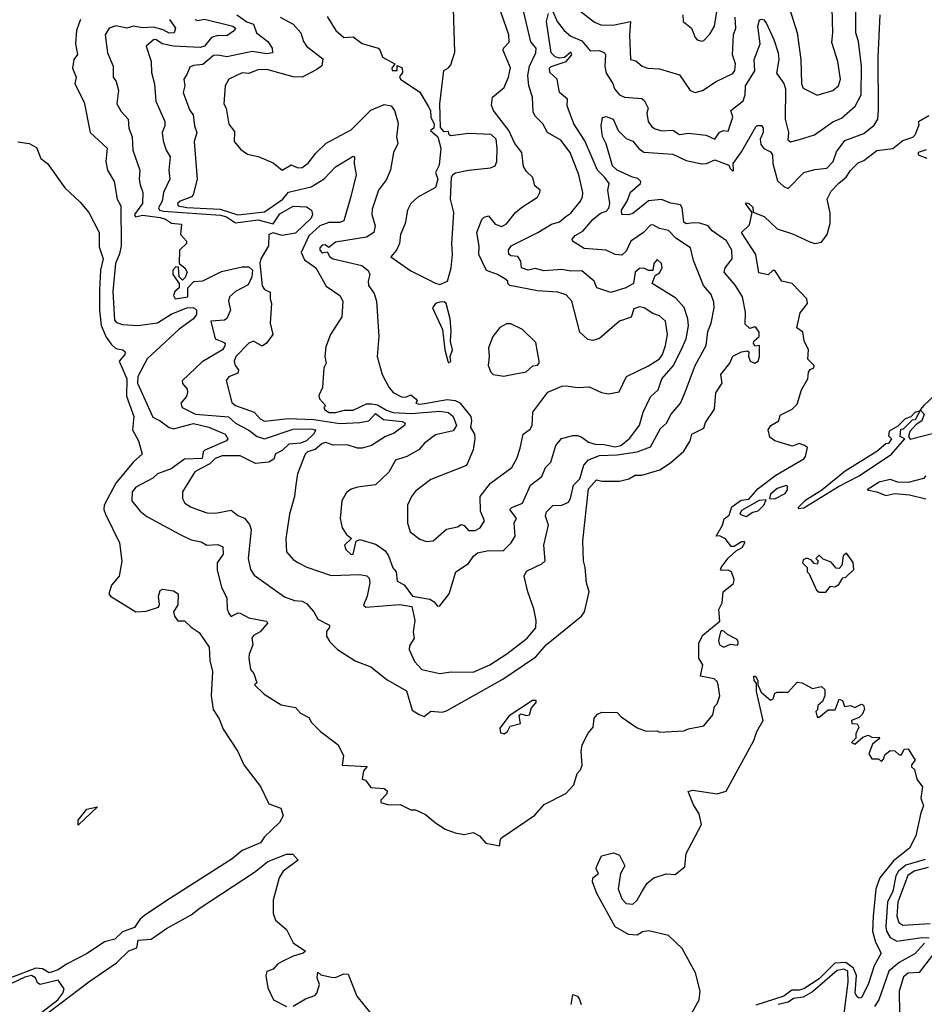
# Model space of a CAD drawing. Extents: x 1995148 to 2088947, y 769131 to 906009.
# Tile 130 of 256: x 2004952 to 2009028, y 803735 to 808174. Entities that reach past the tile are written whole.
import ezdxf

# ---------------------------------------------------------------- set-up
doc = ezdxf.new("R2010")
doc.units = 0

msp = doc.modelspace()

# ---------------------------------------------------------------- linework, layer by layer
at = {"layer": '0CON05XD'}
for points in [[(2007940, 808195), (2007941.2, 808165), (2007978.8, 808135), (2007995, 808093.3), (2008005, 808083.3), (2008025, 808077.5), (2008035, 808080), (2008061.7, 808108.3), (2008082.5, 808145), (2008110.8, 808325)], [(2007355, 808210), (2007374.6, 808165), (2007405, 808125.4), (2007435, 808099.5), (2007485, 808078.6), (2007523.3, 808033.3), (2007565, 808034.2), (2007586.7, 808025), (2007592, 808015), (2007589.2, 807965), (2007595, 807932), (2007625, 807885.8), (2007631.8, 807861.7), (2007654.5, 807835), (2007677.5, 807825), (2007755, 807818), (2007768.1, 807808.1), (2007783.8, 807775), (2007778, 807752), (2007784.6, 807714.6), (2007800.2, 807690.2), (2007815, 807681.9), (2007845, 807673.1), (2007895, 807675.8), (2007925, 807656.9), (2007965, 807661.9), (2008045, 807652.5), (2008084.3, 807635.7), (2008105, 807667.5), (2008125, 807674.2), (2008145, 807672), (2008165.8, 807735), (2008156.7, 807765), (2008211.6, 807808.4), (2008221.2, 807835), (2008222.1, 807875), (2008265, 807943.3), (2008261.9, 807995), (2008288.1, 808065), (2008278, 808145), (2008285, 808172.5), (2008295, 808176.7), (2008305, 808173.8), (2008315, 808160), (2008350.6, 808085), (2008370, 808025), (2008372.2, 807995), (2008362.5, 807932.5), (2008395, 807886.7), (2008402.6, 807862.6), (2008401.9, 807725), (2008415.8, 807665), (2008412.5, 807632.5), (2008425, 807622.5), (2008465.7, 807634.3), (2008533.8, 807655), (2008616.2, 807713.8), (2008655, 807729.4), (2008716.5, 807783.5), (2008743.6, 807835), (2008744.5, 807965), (2008731.1, 808075), (2008718.9, 808115), (2008719.6, 808315)], [(2008421.2, 808225), (2008455.7, 808115), (2008471.9, 807995), (2008474.4, 807885), (2008482, 807865), (2008545, 807834), (2008616.7, 807855), (2008642, 807875), (2008650, 807905), (2008638.1, 807985), (2008611.7, 808071.7), (2008615.7, 808115), (2008611.4, 808285)], [(2006125.9, 808185.9), (2006185, 808154.2), (2006219.4, 808115), (2006230.8, 808075), (2006244.2, 808055), (2006317.8, 807997.8), (2006314.3, 807965.7), (2006290.8, 807949.2), (2006225, 807914), (2006185, 807916), (2006065, 807949.4), (2006025, 807947.3), (2005985, 807930.8), (2005955, 807934.2), (2005893.8, 807905), (2005878.6, 807875), (2005872.7, 807795), (2005882.5, 807775), (2005895, 807702.5), (2005919.7, 807669.7), (2005918.8, 807625), (2005948.3, 807588.3), (2005978.3, 807568.3), (2006027.3, 807557.3), (2006095, 807528.8), (2006135, 807496), (2006175, 807519.2), (2006205, 807505.8), (2006225, 807508), (2006252.6, 807527.4), (2006287.2, 807572.8), (2006332.7, 807617.3), (2006445, 807677.1), (2006534.2, 807765.8), (2006595, 807792.2), (2006625.5, 807785.5), (2006641.4, 807765), (2006657.9, 807707.9), (2006650.6, 807645), (2006655.6, 807615), (2006635.8, 807575), (2006623.2, 807496.8), (2006605, 807453.3), (2006568.6, 807405), (2006540.9, 807319.1), (2006539.4, 807295), (2006554.4, 807245), (2006548.6, 807215), (2006515, 807193.1), (2006375, 807170.8), (2006345, 807147.5), (2006328.2, 807158.2), (2006315, 807157.3), (2006305, 807145.6), (2006304.7, 807135), (2006315, 807122.5), (2006337.5, 807127.5), (2006350, 807105), (2006364.2, 807095), (2006493.3, 807065), (2006523, 807043), (2006530, 807025), (2006521.9, 806995), (2006524.4, 806975), (2006549.7, 806939.7), (2006559.5, 806905), (2006569.8, 806745), (2006563.3, 806655), (2006585.3, 806575), (2006615, 806516.9), (2006635, 806493.3), (2006675, 806472.5), (2006695, 806473.8), (2006715, 806483.3), (2006737.5, 806465), (2006742.5, 806455), (2006737.5, 806445), (2006755, 806440), (2006776.2, 806443.8), (2006878.3, 806461.7), (2006915, 806456.7), (2006935, 806446.3), (2006984.8, 806385), (2006988.2, 806365), (2006983, 806335), (2007001.4, 806305), (2007002.6, 806285), (2006995.3, 806234.7), (2006965, 806164.2), (2006805, 806100.8), (2006735, 806048), (2006717.5, 806025), (2006700, 805985), (2006700, 805905), (2006712, 805865), (2006755, 805832.5), (2006785, 805822), (2006815, 805823.8), (2006875, 805877.5), (2006925, 805887.5), (2006941.7, 805898.3), (2006955, 805893.3), (2006975, 805871.2), (2007005, 805871.4), (2007027.4, 805882.6), (2007045.8, 805915), (2007027.9, 805957.9), (2007027.5, 806025), (2007073.1, 806085), (2007169.2, 806155), (2007192.5, 806195), (2007207.1, 806242.9), (2007220.8, 806305), (2007251.7, 806328.3), (2007261.4, 806345), (2007264, 806405), (2007331.2, 806495), (2007395, 806521.3), (2007415, 806523.4), (2007465, 806516.4), (2007518.3, 806518.3), (2007573.4, 806493.4), (2007605, 806487.5), (2007654, 806496), (2007686.2, 806565), (2007785, 806613.8), (2007835, 806645.6), (2007848.8, 806665), (2007861.9, 806705), (2007870.5, 806755), (2007861.8, 806815), (2007835, 806838.2), (2007805, 806849.4), (2007765.6, 806875.6), (2007745, 806880), (2007719.7, 806870.3), (2007706.8, 806833.2), (2007655, 806814.5), (2007565, 806736), (2007535, 806728), (2007512.3, 806732.3), (2007475.7, 806765.7), (2007440, 806905), (2007415, 806934.2), (2007377.5, 806945), (2007285, 806952), (2007160, 806975), (2007151.2, 806985), (2007151.2, 806995), (2007138.8, 807005), (2007105.7, 807025), (2007055, 807043.1), (2007021.5, 807115), (2007023.1, 807153.1), (2007011.8, 807215), (2007035, 807273.8), (2007045, 807283.8), (2007065, 807290), (2007095, 807252.5), (2007125, 807241.2), (2007145, 807253.3), (2007185.8, 807304.2), (2007212.7, 807327.3), (2007285, 807373.8), (2007296.2, 807395), (2007296.7, 807405), (2007273.8, 807425), (2007265, 807462.5), (2007235, 807490), (2007222.4, 807512.4), (2007214.4, 807575), (2007183.3, 807615), (2007156.2, 807675), (2007086.7, 807765), (2007078.3, 807788.3), (2007082.5, 807825), (2007135, 807868.8), (2007154, 807915), (2007163, 807957), (2007130, 808035), (2007132, 808045), (2007158.1, 808071.9), (2007156.1, 808106.1), (2007111.4, 808235)], [(2005740.9, 808175), (2005755, 808169.6), (2005784.3, 808175.7), (2005912, 808145), (2005924.4, 808135), (2005920, 808125), (2005885, 808100.4), (2005845, 808102), (2005816, 808094), (2005785, 808054.8), (2005765, 808047.7), (2005644.8, 808054.8), (2005594.7, 808064.7), (2005565, 808083.8), (2005555, 808083.3), (2005521.4, 808055), (2005544, 807985), (2005546, 807935), (2005559.2, 807885), (2005565.8, 807805.8), (2005605.8, 807714.2), (2005605.7, 807695), (2005594.3, 807665.7), (2005598.3, 807628.3), (2005612.5, 807585), (2005630, 807555), (2005624.5, 807495), (2005628.9, 807455), (2005600, 807395), (2005594.6, 807355), (2005576.9, 807325), (2005581.4, 807315), (2005599.7, 807310.3), (2005857, 807293), (2005883.3, 807285), (2005925, 807258.1), (2006025, 807272.2), (2006095, 807253.8), (2006125, 807299.1), (2006185, 807333.6), (2006245, 807330.8), (2006267.1, 807315), (2006270.8, 807295), (2006265, 807278.6), (2006195, 807210.9), (2006135, 807200.9), (2006095, 807213.3), (2006074.1, 807205.9), (2006073.5, 807155), (2006038.5, 807095), (2006033.9, 807076.1), (2006044.2, 806974.2), (2006055, 806957.5), (2006080, 806945), (2006080, 806915), (2006087.5, 806895), (2006080, 806805), (2006093.3, 806755), (2006063.9, 806716.1), (2006045, 806702.5), (2006005, 806724), (2005985, 806715.4), (2005926.2, 806655), (2005918.5, 806635), (2005923.1, 806615), (2005938, 806595), (2005935, 806580), (2005895, 806563.3), (2005883.2, 806546.7), (2005908, 806448), (2005924.4, 806434.4), (2006009.2, 806405), (2006036, 806375), (2006055, 806364.5), (2006164.1, 806375.9), (2006277.8, 806372.2), (2006395, 806353.9), (2006485, 806358.6), (2006525, 806365.3), (2006555, 806398.9), (2006591.8, 806371.8), (2006675, 806361.8), (2006689.2, 806355), (2006685.7, 806345), (2006640, 806310), (2006600, 806295), (2006538, 806255), (2006495, 806242.1), (2006475, 806241.8), (2006427.6, 806257.6), (2006365, 806256.3), (2006332, 806268), (2006315, 806263.6), (2006283.2, 806236.8), (2006248.6, 806225), (2006237.8, 806215), (2006204.2, 806125.8), (2006196.2, 806076.2), (2006190.8, 806025), (2006168, 805945), (2006151.2, 805835), (2006153.8, 805775), (2006185, 805740), (2006205, 805726.7), (2006246.1, 805706.1), (2006355, 805668), (2006485, 805672.2), (2006516.6, 805666.6), (2006526.4, 805656.4), (2006530, 805635), (2006517.5, 805575), (2006501.2, 805535), (2006512.5, 805525), (2006665, 805537.1), (2006718.4, 805528.4), (2006732.6, 805465), (2006724.7, 805415), (2006729.2, 805385), (2006709.3, 805350.7), (2006706.9, 805335), (2006730.8, 805280.8), (2006764.2, 805244.2), (2006845, 805226.2), (2006896.1, 805233.9), (2006995, 805232.9), (2007071.2, 805265), (2007147.1, 805315), (2007238.5, 805385), (2007278.3, 805431.7), (2007278.8, 805465), (2007268.3, 805518.3), (2007241.1, 805595), (2007225.5, 805665), (2007235, 805687.8), (2007305, 805720.8), (2007320, 805735), (2007314.5, 805805.5), (2007334.3, 805895), (2007320.6, 805935), (2007325.5, 805955), (2007355, 805983.8), (2007395, 805985.6), (2007425, 805998.8), (2007434, 806015), (2007447.5, 806075), (2007475.3, 806104.7), (2007494.8, 806165), (2007515, 806190), (2007565, 806209.4), (2007645, 806212), (2007735, 806225.9), (2007795, 806248.5), (2007839.3, 806330.7), (2007865.8, 806355), (2007888, 806395), (2007930, 806445), (2007951.1, 806495), (2007995.3, 806615), (2008045.6, 806705), (2008052.4, 806767.6), (2008067.1, 806805), (2008081.5, 806875), (2008080.3, 806900.3), (2008068.5, 806935), (2008032.9, 806975), (2007987.8, 807087.8), (2007974.4, 807145), (2007908.9, 807188.9), (2007875, 807223.5), (2007835, 807232.7), (2007805, 807249.4), (2007795, 807247.8), (2007762.9, 807215), (2007705.6, 807175), (2007685, 807130), (2007665, 807112.5), (2007635.6, 807115.6), (2007595, 807134.2), (2007495, 807141.9), (2007443.3, 807175), (2007441.2, 807185), (2007455, 807200.8), (2007490, 807220), (2007535, 807272.5), (2007568.5, 807301.5), (2007595, 807310.6), (2007606.1, 807323.8), (2007610.9, 807345), (2007602.7, 807405), (2007608.1, 807435), (2007588.3, 807461.7), (2007556.1, 807495), (2007498.3, 807628.3), (2007448.9, 807705), (2007418.6, 807785), (2007421.2, 807815), (2007384.5, 807845), (2007374.6, 807905), (2007341.4, 807935), (2007339.2, 807955), (2007347.3, 807962.7), (2007414.4, 807985), (2007439.7, 808015), (2007435, 808028.1), (2007406.4, 808003.7), (2007385, 808000), (2007365, 808005.7), (2007346.6, 808025), (2007326.5, 808165), (2007335, 808202)], [(2005930.8, 808195), (2005975, 808164.4), (2006005, 808153.8), (2006018.6, 808115), (2006070.6, 808075), (2006089.2, 808045), (2006091.2, 808025), (2006065, 808020), (2005999.1, 808030.9), (2005886.1, 808006.1), (2005845, 808014.4), (2005825, 808011.9), (2005778, 807972), (2005735, 807967.8), (2005719.5, 807960.5), (2005705, 807926.2), (2005691.2, 807905), (2005695.8, 807875), (2005688.5, 807845), (2005718.8, 807765), (2005734.3, 807745), (2005740, 807695), (2005750.8, 807665), (2005738.1, 807625), (2005751.1, 807455), (2005733.8, 807385), (2005726.2, 807375), (2005674.5, 807355), (2005663.8, 807345), (2005665.7, 807335), (2005705, 807327.5), (2005855, 807320.1), (2005935, 807294.5), (2006055, 807307.1), (2006138.2, 807365), (2006163.1, 807396.9), (2006265, 807420.9), (2006323.9, 807456.1), (2006375, 807510), (2006455, 807558.8), (2006460, 807555), (2006458.6, 807525), (2006468.9, 807475), (2006443.8, 807376.2), (2006412.5, 807267.5), (2006395, 807259.1), (2006345, 807258.9), (2006305, 807243.8), (2006255, 807198.9), (2006220.7, 807125), (2006235, 807091.2), (2006286, 807055), (2006332.7, 806972.7), (2006395, 806930), (2006408.8, 806905), (2006403.3, 806835), (2006352.5, 806755), (2006331.7, 806698.3), (2006326.7, 806655), (2006332.5, 806625), (2006323.3, 806605), (2006316.7, 806515), (2006300.7, 806479.3), (2006302.5, 806465), (2006330, 806435), (2006322.5, 806425), (2006326.7, 806415), (2006346.8, 806403.2), (2006375, 806403.3), (2006415, 806414), (2006455, 806413.2), (2006515, 806441.5), (2006537.3, 806442.7), (2006565, 806437.3), (2006605, 806412.9), (2006635, 806402.9), (2006718.3, 806398.3), (2006845, 806408.8), (2006885, 806402.5), (2006905.6, 806385), (2006920.6, 806345), (2006905, 806320), (2006825, 806302.9), (2006775.6, 806264.4), (2006751.2, 806235), (2006696.7, 806205), (2006645, 806187.5), (2006615, 806133.3), (2006555, 806076.7), (2006475, 806066.7), (2006445, 806056.7), (2006425, 806042.5), (2006403.8, 806005), (2006395.9, 805925.9), (2006405, 805882.5), (2006425, 805852.5), (2006447.5, 805835), (2006416.2, 805805), (2006421.4, 805785), (2006445, 805763.5), (2006455, 805764.4), (2006467.5, 805822.5), (2006485, 805831.2), (2006555, 805810), (2006576.3, 805796.3), (2006598.9, 805778.9), (2006613.3, 805756.7), (2006632.8, 805702.8), (2006648, 805685), (2006653, 805643), (2006685, 805626.7), (2006722.5, 805575), (2006800.8, 805560.8), (2006820, 805550), (2006835, 805530), (2006845, 805531.2), (2006887.5, 805585), (2006917.9, 805685), (2006975, 805722.7), (2006996.8, 805755), (2007015, 805769.7), (2007065, 805780.6), (2007130, 805780), (2007167.1, 805815), (2007184.3, 805845), (2007180, 805905), (2007190, 805925), (2007160, 805965), (2007170, 805975), (2007217.1, 805995), (2007253.9, 806076.1), (2007304.2, 806115), (2007320.8, 806155), (2007345, 806178.8), (2007368.6, 806255), (2007393.6, 806286.4), (2007445, 806300), (2007465, 806299.2), (2007485, 806292.5), (2007515, 806270), (2007545, 806260.8), (2007585, 806259.2), (2007635, 806247.7), (2007661.4, 806255), (2007702, 806288), (2007745, 806345.8), (2007760.8, 806405), (2007795, 806473.8), (2007829.2, 806505), (2007845.6, 806555), (2007897.7, 806615), (2007936.9, 806695), (2007954.5, 806735.5), (2007966.2, 806793.8), (2007962, 806825), (2007946, 806876), (2007908, 806918), (2007802.5, 806985), (2007815, 807020), (2007835, 807032.5), (2007847.5, 807055), (2007843.8, 807075), (2007825, 807093.3), (2007810, 807075), (2007805, 807042.5), (2007785, 807042.5), (2007765, 807054.2), (2007745, 807051.9), (2007725.7, 807035), (2007717.5, 806985), (2007683.3, 806965), (2007615, 806944), (2007552.5, 806965), (2007541.2, 806995), (2007485, 807042.2), (2007435, 807040.5), (2007395, 807047.3), (2007315, 807041.1), (2007275, 807051.8), (2007242.5, 807045), (2007213.8, 807055), (2007210, 807085), (2007196.5, 807106.5), (2007165, 807110), (2007156.2, 807116.2), (2007154.2, 807135), (2007167.1, 807155), (2007287.5, 807215), (2007347.8, 807252.2), (2007385, 807262.5), (2007413.6, 807286.4), (2007435, 807302), (2007478.9, 807355), (2007488.5, 807375), (2007488.9, 807395), (2007470.8, 807475), (2007433.1, 807575), (2007390.9, 807630.9), (2007330, 807665), (2007310, 807705), (2007276.7, 807736.7), (2007266.2, 807756.2), (2007262.1, 807825), (2007246.1, 807875), (2007242, 807922), (2007249.8, 807965), (2007277.3, 808025), (2007279.4, 808045), (2007255, 808073.8), (2007220, 808220)], [(2005876.1, 806703.9), (2005865.8, 806685), (2005775, 806631.8), (2005684.7, 806545.3), (2005685, 806533.8), (2005707.5, 806507.5), (2005708.8, 806495), (2005704, 806475), (2005677.5, 806445), (2005684.4, 806425), (2005743.8, 806395), (2005892.8, 806382.8), (2005925.3, 806355.3), (2005985, 806324.1), (2006021.9, 806295), (2006054.8, 806284.8), (2006185, 806327.2), (2006265, 806329.5), (2006286.7, 806325), (2006275.5, 806305), (2006244.3, 806275), (2006216.7, 806265), (2006165, 806260), (2006135, 806231.9), (2006105, 806216.5), (2006097.8, 806192.2), (2006075, 806178.4), (2006015, 806173.4), (2005945, 806208.2), (2005865, 806208.2), (2005832.9, 806195), (2005809, 806171), (2005768.8, 806151.2), (2005741.2, 806135), (2005686, 806045), (2005686, 806015), (2005696.2, 805995), (2005725, 805975.7), (2005795, 805950.6), (2005835, 805949.4), (2005905, 805962), (2005935, 805939.2), (2005965, 805926), (2005987.8, 805897.8), (2005995.6, 805874.4), (2005981.9, 805745), (2005991.4, 805695), (2006009.1, 805669.1), (2006145, 805572), (2006190, 805555), (2006225, 805552), (2006245, 805541.5), (2006277.8, 805505), (2006295, 805472), (2006347.5, 805445), (2006347.5, 805435), (2006334.3, 805415.7), (2006334, 805395), (2006349.7, 805369.7), (2006384.3, 805334.3), (2006463.2, 805283.2), (2006535, 805256.2), (2006607.7, 805197.7), (2006695, 805148.8), (2006721, 805061), (2006751.8, 805041.8), (2006775, 805033.1), (2006805, 805057.1), (2006855, 805052.7), (2006875, 805057.5), (2007128.7, 805201.3), (2007277.9, 805302.1), (2007323.9, 805356.1), (2007483.3, 805485), (2007496.7, 805505), (2007517.5, 805595), (2007505.6, 805635.6), (2007500.6, 805705), (2007492.4, 805735), (2007489.6, 805825), (2007515, 806059.2), (2007550.7, 806099.3), (2007575, 806093.3), (2007655, 806093.8), (2007696.4, 806103.6), (2007725, 806120), (2007755, 806120), (2007835.8, 806144.2), (2007885, 806176.2), (2007945, 806229.2), (2007973.3, 806275), (2007980, 806305), (2008035, 806332.5), (2008042.6, 806357.4), (2008082.3, 806417.7), (2008088.6, 806491.4), (2008117.5, 806535), (2008111.2, 806575), (2008152, 806625), (2008165, 806657.5), (2008205, 806676.7), (2008231.7, 806681.7), (2008237, 806677), (2008235.6, 806655), (2008243.3, 806635), (2008265, 806625.6), (2008279.2, 806635), (2008286.2, 806655), (2008286.2, 806705), (2008265, 806702.5), (2008258.8, 806715), (2008260, 806725), (2008284.4, 806745.6), (2008284.4, 806765), (2008271.2, 806785), (2008265, 806788.6), (2008242, 806782), (2008221.7, 806801.7), (2008222.5, 806855), (2008208.5, 806925), (2008177.5, 806975), (2008127.1, 807035), (2008130.6, 807055), (2008163.1, 807095), (2008160.5, 807135), (2008136.3, 807176.3), (2008072.2, 807222.2), (2008054.7, 807244.7), (2008016.6, 807256.6), (2007987.9, 807257.9), (2007955, 807253.1), (2007945, 807260.8), (2007937.4, 807325), (2007929.3, 807339.3), (2007886.4, 807346.4), (2007843.6, 807363.6), (2007785, 807357.5), (2007715, 807300), (2007695, 807294.2), (2007665, 807295.8), (2007663.1, 807315), (2007690, 807355), (2007703.9, 807396.1), (2007750, 807435), (2007750.8, 807445), (2007737.8, 807457.8), (2007713.2, 807463.2), (2007644, 807495), (2007623.3, 807515), (2007594.6, 807614.6), (2007577.9, 807647.9), (2007571.5, 807695), (2007577.5, 807732.5), (2007595, 807737.9), (2007625.8, 807725), (2007648.6, 807675), (2007685, 807638.8), (2007715, 807625.8), (2007742.4, 807592.4), (2007765, 807576.5), (2007895, 807567.7), (2007955, 807538.9), (2008025, 807523.3), (2008047.5, 807525), (2008085, 807542.5), (2008147.3, 807517.3), (2008153.5, 807503.5), (2008165, 807490.8), (2008168.6, 807495), (2008167.1, 807525), (2008205, 807578.1), (2008268.7, 807691.3), (2008275, 807697.5), (2008295, 807696.2), (2008302.5, 807685), (2008302.7, 807665), (2008288.9, 807635), (2008291.7, 807611.7), (2008305, 807592.5), (2008335, 807577.5), (2008343.9, 807563.9), (2008346.2, 807526.2), (2008366.8, 807446.8), (2008395, 807421.2), (2008415, 807412.5), (2008485, 807484.3), (2008535, 807498.5), (2008588.8, 807505), (2008617.1, 807535), (2008632.6, 807577.4), (2008670.6, 807629.4), (2008755, 807660), (2008802.4, 807697.6), (2008818.1, 807725), (2008822.1, 807765), (2008820.5, 808005), (2008829.4, 808195)], [(2006338.3, 808188.3), (2006376.7, 808125), (2006413.2, 808093.2), (2006455, 808096.9), (2006495, 808067.1), (2006566.7, 808045), (2006576.7, 808035), (2006587.5, 808005), (2006642.5, 807975), (2006628.8, 807955), (2006631.2, 807945), (2006652.5, 807945), (2006652.5, 807967.5), (2006676.1, 807956.1), (2006676.7, 807935), (2006663.6, 807916.4), (2006667.5, 807905), (2006755, 807846.7), (2006793.4, 807783.4), (2006802.5, 807765), (2006805, 807732.5), (2006820, 807705), (2006817.5, 807685), (2006803.3, 807675), (2006836.2, 807646.2), (2006850, 807595), (2006842.7, 807517.3), (2006826, 807485), (2006836, 807455), (2006825, 807417.5), (2006746.4, 807373.6), (2006714.3, 807345.7), (2006699.2, 807315), (2006689.2, 807255), (2006668, 807205), (2006664, 807165), (2006650, 807135), (2006623.8, 807105), (2006715, 807041.2), (2006825, 806985.6), (2006845, 806979.4), (2006880, 806995), (2006896, 807055), (2006902.5, 807115), (2006898.9, 807165), (2006908, 807305), (2006894, 807365), (2006898.3, 807461.7), (2006903.6, 807476.4), (2006916.4, 807483.6), (2006975, 807496.2), (2007073.3, 807506.7), (2007094.2, 807515), (2007102.5, 807535), (2007104.2, 807595), (2007098.8, 807635), (2007076, 807656), (2006975, 807660), (2006895, 807650), (2006887.5, 807655), (2006885, 807670), (2006865, 807668.8), (2006848, 807688), (2006845.6, 807795), (2006864, 807945), (2006885, 807956.7), (2006895, 807970), (2006913.2, 808026.8), (2006907.3, 808225)], [(2007474, 808215), (2007542, 808162), (2007570.4, 808150.4), (2007625, 808149.5), (2007705, 808166.2), (2007699.5, 808105), (2007704.4, 807994.4), (2007727.7, 807987.7), (2007756.7, 807965), (2007782.5, 807955), (2007835, 807951.9), (2007925, 807925.8), (2007973.8, 807855), (2007995, 807845.8), (2008028.8, 807855), (2008090, 807895), (2008165, 807931.9), (2008174.4, 807945), (2008177.8, 807975), (2008163.3, 808015), (2008168.9, 808105), (2008179.5, 808135), (2008175.5, 808185)], [(2005226.2, 808175), (2005218, 808155), (2005208.8, 808125), (2005204, 808065), (2005212.5, 808017.5), (2005196.7, 807995), (2005190, 807955), (2005206.2, 807915), (2005200, 807885), (2005242.7, 807802.7), (2005270, 807665), (2005345.8, 807595), (2005340, 807535), (2005347.5, 807495), (2005377.1, 807445), (2005390.9, 807365), (2005407.5, 807335), (2005409, 807155), (2005402.3, 807117.7), (2005384.4, 807074.4), (2005371.6, 806948.4), (2005379.7, 806819.7), (2005389.1, 806809.1), (2005415, 806799.4), (2005485, 806794.6), (2005572.9, 806807.1), (2005635, 806846.2), (2005705, 806875.2), (2005735, 806877), (2005748.8, 806865), (2005749.4, 806845), (2005734.6, 806825), (2005671, 806779), (2005526.3, 806645), (2005484.9, 806565.1), (2005482.6, 806535), (2005551.7, 806381.7), (2005585, 806365.3), (2005625, 806334.7), (2005645, 806329.1), (2005735, 806353.3), (2005805, 806337.5), (2005878.1, 806305), (2005890, 806285), (2005883.8, 806275), (2005786.2, 806233.8), (2005779.2, 806225), (2005774, 806195), (2005695, 806192.2), (2005635, 806149.4), (2005573.2, 806126.8), (2005552.3, 806107.7), (2005475, 806065.7), (2005459.2, 806045), (2005458, 806005), (2005495, 805958), (2005524.6, 805934.6), (2005675, 805852.9), (2005725, 805829.2), (2005770, 805820), (2005795.6, 805805.6), (2005845, 805808.1), (2005867.9, 805797.9), (2005869.5, 805765), (2005842.5, 805725), (2005842.1, 805692.1), (2005861.2, 805615), (2005885.7, 805565.7), (2005887.6, 805517.6), (2005895, 805496.7), (2005905, 805483.3), (2005935, 805500), (2005945, 805498), (2005985, 805477.5), (2006062.5, 805462.5), (2006070, 805455), (2006035, 805414), (2006005, 805398), (2005998.8, 805385), (2006003.3, 805355), (2005985.8, 805314.2), (2005984, 805295), (2005992, 805245), (2006007, 805227), (2006020, 805185), (2006010, 805175), (2006053.6, 805133.6), (2006130, 805085), (2006195, 805072.5), (2006217, 805047), (2006255, 805027.5), (2006267.5, 805005), (2006307.5, 804965), (2006387.5, 804905), (2006411.2, 804855), (2006405, 804812.5), (2006517.5, 804807.5), (2006502, 804788), (2006495, 804750), (2006510, 804745), (2006535, 804712.5), (2006595, 804708), (2006608, 804698), (2006605.7, 804684.3), (2006578.8, 804655), (2006580, 804645), (2006615, 804633.8), (2006666.1, 804636.1), (2006715, 804612.5), (2006735, 804612.5), (2006780.7, 804590.7), (2006825, 804552.5), (2006870, 804525), (2006915, 804507.5), (2006955, 804500), (2006995, 804510), (2007023.9, 804493.9), (2007052.3, 804462.3), (2007115, 804450), (2007116.7, 804475), (2007123.8, 804485), (2007272.6, 804587.4), (2007315, 804635.6), (2007412.5, 804685), (2007449.2, 804725), (2007463.3, 804775), (2007478.3, 804791.7), (2007486.4, 804813.6), (2007482.5, 804875), (2007486.7, 804905), (2007513.1, 804956.9), (2007536.2, 804985), (2007540, 805025), (2007555, 805042.5), (2007575, 805052.5), (2007645, 805050), (2007661.7, 805031.7), (2007735, 804981.2), (2007775, 804966.7), (2007825, 804967.5), (2007835, 804962.5), (2007945, 804967.5), (2007965, 804977.5), (2008035, 804990), (2008075, 805040), (2008083, 805077), (2008095, 805090), (2008107.5, 805125), (2008100, 805175), (2008095, 805190), (2008081.7, 805201.7), (2008020, 805215), (2008030, 805265), (2008012.5, 805295), (2008012.5, 805365), (2008030.7, 805399.3), (2008107, 805463), (2008102.5, 805515), (2008117.5, 805545), (2008121.2, 805595), (2008168, 805632), (2008170.7, 805650.7), (2008160, 805685), (2008145, 805692.5), (2008115, 805690), (2008110, 805695), (2008113.3, 805705), (2008143.8, 805746.2), (2008180, 805780), (2008207.5, 805795), (2008220, 805815), (2008220, 805820), (2008205, 805820), (2008171.7, 805798.3), (2008158.3, 805798.3), (2008133, 805833), (2008105, 805847.5), (2008090, 805845), (2008118.8, 805895), (2008126.4, 805923.6), (2008149.5, 805940.5), (2008161.5, 805978.5), (2008202.8, 806007.2), (2008238.1, 806011.9), (2008279.6, 806060.4), (2008359.8, 806120.2), (2008485.4, 806194.6), (2008492.5, 806205), (2008501.2, 806245), (2008488.8, 806255), (2008465, 806263.3), (2008435, 806251.9), (2008355, 806275.4), (2008332.3, 806292.3), (2008324, 806325), (2008336.1, 806343.9), (2008372.5, 806365), (2008378.3, 806391.7), (2008432.1, 806417.9), (2008455, 806440), (2008474.2, 806505), (2008503.8, 806555), (2008506.7, 806585), (2008513.6, 806596.4), (2008530, 806605), (2008532.5, 806615), (2008503.6, 806643.6), (2008506.7, 806685), (2008486.7, 806726.7), (2008481.2, 806765), (2008453.8, 806785), (2008468.3, 806851.7), (2008501.2, 806895), (2008498.8, 806915), (2008432.5, 806985), (2008386.7, 806995), (2008355, 807043.3), (2008345, 807042.5), (2008325, 807023.3), (2008281.9, 807031.9), (2008269.6, 807115), (2008224.6, 807184.6), (2008204.2, 807215), (2008240.7, 807249.3), (2008252.5, 807305), (2008222.5, 807345), (2008225, 807348.8), (2008237.5, 807345), (2008255, 807328), (2008256.7, 807306.7), (2008305.9, 807285.9), (2008365, 807231.4), (2008435, 807208.8), (2008511.8, 807171.8), (2008535, 807165.4), (2008565, 807171.1), (2008590, 807205), (2008603.8, 807255), (2008603.7, 807303.7), (2008590, 807365), (2008609.1, 807400.9), (2008642.6, 807437.4), (2008676.7, 807463.3), (2008695, 807494.4), (2008730.8, 807529.2), (2008755, 807538.6), (2008815, 807584.3), (2008886.4, 807593.6), (2008930.8, 807629.2), (2008976.1, 807643.9), (2008986.7, 807655), (2009005, 807700), (2009002.5, 807715), (2009048.8, 807741.2)], [(2005627.1, 808175), (2005654, 808135), (2005648.8, 808115), (2005625, 808112.7), (2005598.2, 808128.2), (2005555, 808140.5), (2005505, 808137.5), (2005465, 808144.4), (2005435, 808135.7), (2005385, 808146.8), (2005355.8, 808135), (2005337.1, 808105), (2005347.5, 808025), (2005372.9, 807965), (2005374, 807915), (2005387.5, 807895), (2005397.5, 807855), (2005390, 807795), (2005409.7, 807759.7), (2005440.6, 807725), (2005443.3, 807685), (2005458.9, 807645), (2005461.4, 807585), (2005494, 807495), (2005490, 807455), (2005495, 807430), (2005506.5, 807395), (2005505.5, 807345), (2005470, 807295), (2005473.8, 807285), (2005505, 807292.3), (2005585, 807282), (2005609.2, 807275), (2005636.7, 807256.7), (2005681.7, 807251.7), (2005676.2, 807205), (2005703.8, 807175), (2005703.8, 807165), (2005672, 807135), (2005670, 807075), (2005696.7, 807055), (2005707.5, 807035), (2005698.3, 807011.7), (2005685, 807000), (2005670, 807015), (2005668.3, 807058.3), (2005655, 807060), (2005642.5, 807045), (2005642.5, 807025), (2005670, 806985), (2005670, 806965), (2005651.7, 806948.3), (2005645, 806930), (2005652.5, 806915), (2005710, 806925), (2005710, 806965), (2005736.7, 806993.3), (2005777.1, 806997.1), (2005861.5, 807038.5), (2005955, 807060.2), (2005985, 807059.6), (2006001.6, 807045), (2005998, 807015), (2005981.8, 806978.2), (2005925, 806949.1), (2005898.2, 806925), (2005892.7, 806905), (2005901.8, 806865), (2005885, 806827.5), (2005875, 806818.8), (2005813.3, 806815), (2005832.5, 806735), (2005870.7, 806720.7), (2005877.5, 806715), (2005876.1, 806703.9)], [(2004943.2, 807623.2), (2004995, 807616.2), (2005027.2, 807597.2), (2005047.5, 807547.5), (2005078, 807525), (2005156.3, 807416.3), (2005225, 807351.4), (2005263.1, 807305), (2005310.6, 807215), (2005310.5, 807150.5), (2005328, 807095), (2005316.7, 807045), (2005311.9, 806955), (2005311.9, 806865), (2005320, 806795), (2005342, 806742), (2005365, 806710.6), (2005385, 806691.9), (2005417.5, 806685), (2005426.9, 806676.9), (2005425.7, 806665), (2005400.8, 806635), (2005435.6, 806555), (2005433.6, 806476.4), (2005466.2, 806385), (2005460, 806325), (2005487.5, 806275), (2005503.3, 806215), (2005465, 806180), (2005385, 806084.5), (2005332.1, 805985), (2005331.2, 805965), (2005338.7, 805945), (2005402, 805815), (2005412.1, 805732.1), (2005400.3, 805665), (2005366.1, 805625), (2005354.4, 805585), (2005361.2, 805575), (2005475, 805504.6), (2005522.1, 805507.9), (2005577.5, 805525), (2005582.3, 805537.7), (2005577.8, 805575), (2005585, 805600), (2005595, 805606), (2005645, 805598.6), (2005666, 805585), (2005664.1, 805535.9), (2005645.8, 805505), (2005650, 805485), (2005665, 805463.9), (2005695, 805464), (2005724.7, 805434.7), (2005760.7, 805410.7), (2005805.3, 805345.3), (2005809.3, 805285), (2005821.6, 805235), (2005815.6, 805125), (2005824.4, 805064.4), (2005851.6, 805021.6), (2005869.5, 804975), (2005935.3, 804875), (2005962.6, 804815), (2006036.9, 804716.9), (2006075, 804639.4), (2006128.8, 804618.8), (2006140, 804585), (2006122.5, 804555), (2006055, 804490), (2006037.2, 804462.8), (2005955, 804428.5), (2005909.1, 804390.9), (2005615, 804202.7), (2005514.6, 804135.4), (2005493.1, 804116.9), (2005468.9, 804081.1), (2005415, 804061.3), (2005381.4, 804028.6), (2005335, 804016.2), (2005256.4, 803963.6), (2005163.4, 803916.7), (2005125, 803890), (2005085, 803876.5), (2005055.2, 803895.2), (2005025, 803897.4), (2004915, 803856.7)], [(2009036.6, 807586.6), (2009000, 807575), (2009000, 807565), (2009039.8, 807549.8)], [(2006885, 806626.7), (2006895, 806632.5), (2006892.5, 806655), (2006901.8, 806685), (2006893.4, 806723.4), (2006896.8, 806773.2), (2006891.5, 806825), (2006874.3, 806894.3), (2006865, 806902), (2006845, 806900.8), (2006825, 806893.8), (2006812, 806875), (2006857.2, 806777.2), (2006867.1, 806685), (2006880.8, 806635), (2006885, 806626.7)], [(2007133.7, 806566.3), (2007155, 806570.9), (2007233.9, 806586.1), (2007265, 806613.8), (2007285, 806616.7), (2007293.3, 806625), (2007293.3, 806635), (2007278.3, 806718.3), (2007217, 806777), (2007165, 806802.5), (2007145, 806803.3), (2007115, 806786.7), (2007083.3, 806745), (2007064.2, 806695), (2007068.1, 806655), (2007063.3, 806615), (2007074.5, 806585), (2007085, 806574.6), (2007133.7, 806566.3)], [(2009164.4, 806565.6), (2009026.2, 806435), (2009010, 806415), (2009027.5, 806395), (2009017.5, 806365), (2008991.7, 806348.3), (2008963, 806317), (2008957.5, 806295), (2008965, 806282.5), (2009075, 806311.2)], [(2008460, 805970), (2008485, 805973.3), (2008640.8, 806069.2), (2008735, 806118), (2008880, 806215), (2008940, 806285), (2008920, 806295), (2008921.7, 806328.3), (2008935, 806330), (2008975, 806370), (2008988.3, 806371.7), (2009010, 806410), (2008985, 806402.5), (2008967, 806383), (2008942.5, 806375), (2008908.3, 806341.7), (2008870.5, 806319.5), (2008867.5, 806297.5), (2008880, 806285), (2008866.1, 806263.9), (2008855, 806262.5), (2008815, 806227.5), (2008671.7, 806138.3), (2008566.7, 806053.3), (2008490, 806005), (2008460, 805975), (2008460, 805970)], [(2009035, 806117.5), (2009024.5, 806105.5), (2008955, 806088.1), (2008908.4, 806088.4), (2008875, 806100.9), (2008825, 806088.5), (2008770, 806055), (2008815, 806045.8), (2008855, 806029.2), (2008895, 806038), (2008962, 806032), (2009035, 806013.4)], [(2008355, 806014.4), (2008401.8, 806038.2), (2008411.4, 806055), (2008411.2, 806071.2), (2008405, 806074), (2008365, 806060.3), (2008335.5, 806035), (2008330, 806015), (2008355, 806014.4)], [(2008225, 805934.4), (2008255, 805953.1), (2008280, 805960), (2008305.4, 805984.6), (2008315, 806010), (2008284.2, 806005.8), (2008205, 805961.9), (2008197.5, 805945), (2008225, 805934.4)], [(2008585, 805592.5), (2008605, 805620), (2008625, 805617.5), (2008643, 805627), (2008661.7, 805658.3), (2008675, 805660), (2008710, 805695), (2008707, 805727), (2008678.3, 805768.3), (2008663, 805757), (2008657, 805713), (2008645, 805700), (2008631.7, 805701.7), (2008608.3, 805728.3), (2008571.7, 805741.7), (2008555, 805760), (2008540, 805745), (2008550, 805735), (2008545, 805720), (2008531.7, 805721.7), (2008518.3, 805738.3), (2008497, 805747), (2008481.7, 805738.3), (2008480, 805725), (2008500, 805705), (2008500, 805685), (2008510, 805675), (2008541.7, 805601.7), (2008555, 805592.5), (2008585, 805592.5)], [(2008125, 805345.5), (2008155, 805358.6), (2008185, 805354.6), (2008190.6, 805365), (2008185, 805379.2), (2008141.7, 805401.7), (2008125, 805417.5), (2008115, 805420), (2008110, 805415), (2008101.2, 805375), (2008105.8, 805355), (2008125, 805345.5)], [(2007975, 803684.1), (2008014.4, 803755), (2008017.7, 803795), (2007997.4, 803877.4), (2007936.8, 803986.8), (2007875.3, 804045.3), (2007786.8, 804066.8), (2007758.4, 804061.6), (2007735, 804047.1), (2007695, 804049.7), (2007634.8, 804084.8), (2007552.1, 804235), (2007533, 804287), (2007534.2, 804305.8), (2007560, 804325), (2007550, 804345), (2007551.2, 804355), (2007573.3, 804405), (2007628.3, 804418.3), (2007655, 804407.5), (2007679.3, 804359.3), (2007660, 804325), (2007649.4, 804255), (2007665, 804211.2), (2007685, 804189.2), (2007715, 804187.1), (2007734.2, 804205), (2007755, 804242), (2007778.9, 804281.1), (2007809.2, 804305), (2007865, 804322.8), (2007905, 804319.6), (2007948.7, 804355), (2007954.7, 804415.3), (2008024.4, 804545), (2008014.3, 804594.3), (2007987.5, 804635), (2007963.8, 804695), (2007985, 804700), (2008095, 804684), (2008135, 804696.7), (2008260, 804925), (2008273.8, 804965), (2008302.5, 805015), (2008272.1, 805145), (2008272.5, 805182.5), (2008262, 805195), (2008260, 805215), (2008267.5, 805215), (2008277.5, 805195), (2008277.5, 805175), (2008293, 805143), (2008335, 805106.7), (2008347.3, 805112.7), (2008355, 805137.5), (2008365, 805142.5), (2008415, 805142.9), (2008455, 805186.7), (2008477.5, 805185), (2008525, 805158.8), (2008565, 805167.5), (2008580, 805155), (2008580, 805125), (2008570, 805100), (2008548.3, 805081.7), (2008547, 805063), (2008540, 805055), (2008545, 805030), (2008555, 805030), (2008595, 805063.3), (2008626.7, 805063.3), (2008645, 805110), (2008660, 805105), (2008668.3, 805078.3), (2008695, 805082.5), (2008715, 805073.8), (2008745, 805087.5), (2008753.6, 805083.6), (2008758.8, 805065), (2008748.3, 805041.7), (2008735, 805027.5), (2008700, 805015), (2008701.7, 805001.7), (2008725, 805000), (2008732.5, 804985), (2008720, 804955), (2008720, 804935), (2008700, 804915), (2008715, 804907.5), (2008751.2, 804938.8), (2008775, 804948.8), (2008795, 804937.5), (2008825, 804940), (2008826.4, 804933.6), (2008795, 804907.5), (2008777.5, 804865), (2008791.7, 804841.7), (2008821.7, 804841.7), (2008835, 804830), (2008845, 804840), (2008850.7, 804859.3), (2008875, 804880), (2008895, 804877.5), (2008915, 804860), (2008925, 804860), (2008937.5, 804885), (2008955, 804887.5), (2008986.4, 804836.4), (2008970, 804815), (2008970, 804805), (2008983.6, 804793.6), (2008995, 804750), (2009020, 804715), (2009012.5, 804665), (2009025, 804630), (2009011.8, 804598.2), (2008989.4, 804495), (2008961.4, 804438.6), (2008888.8, 804381.2), (2008827.8, 804305), (2008810.5, 804255), (2008797.1, 804132.9), (2008794.5, 804064.5), (2008808, 804015), (2008833.8, 803965), (2008801.8, 803908.2), (2008775.4, 803825), (2008745, 803766), (2008735, 803762.5), (2008725, 803769.2), (2008717.3, 803785), (2008722.5, 803865), (2008708.7, 803898.7), (2008675, 803923), (2008625, 803921.1), (2008555, 803850), (2008485, 803805.2), (2008465, 803799), (2008430.6, 803799.4), (2008395, 803772.2), (2008268.8, 803731.2)], [(2007135, 804953.8), (2007150, 804965), (2007161.7, 804988.3), (2007208.3, 805001.7), (2007202.5, 805035), (2007210, 805045), (2007235, 805037.5), (2007250, 805040), (2007258.3, 805071.7), (2007280, 805095), (2007280, 805105), (2007262.5, 805105), (2007157.5, 805035), (2007115, 804980), (2007118.3, 804958.3), (2007135, 804953.8)], [(2005215, 804542.5), (2005216.2, 804565), (2005255, 804614.3), (2005302.5, 804625), (2005215, 804542.5)], [(2004959.4, 803605), (2005264, 803836), (2005388.5, 803921.5), (2005443.4, 803976.6), (2005479.7, 803990.3), (2005486.4, 804023.6), (2005545, 804028.4), (2005613.8, 804076.2), (2005725, 804137.8), (2005765, 804170.2), (2006010.9, 804330.9), (2006070.7, 804379.3), (2006155, 804412.6), (2006182.5, 804412.5), (2006206.7, 804385), (2006140, 804335), (2006120.6, 804305), (2006094.4, 804205), (2006093.6, 804145), (2006104.4, 804114.4), (2006155, 804072.5), (2006185, 804012.5), (2006240, 803975), (2006230, 803965), (2006185, 803952.5), (2006135, 803928.8), (2006113.6, 803916.4), (2006095, 803894.2), (2006065, 803882.5), (2006061.2, 803865), (2006069.5, 803809.5), (2006095.6, 803755.6), (2006154.7, 803724.7)], [(2009031.5, 804388.5), (2008945, 804362.9), (2008911.4, 804335), (2008899.8, 804315), (2008886.4, 804245), (2008861.7, 804195), (2008854.3, 804085.7), (2008857.9, 804065), (2008873.8, 804036.2), (2008905, 804020), (2009016.8, 804036.8), (2009050, 804035)], [(2009045, 804351.5), (2008983.1, 804335), (2008954.2, 804315.8), (2008908.4, 804195), (2008905, 804132.5), (2008913.3, 804103.3), (2008931.2, 804091.2), (2009055, 804100)], [(2009029.1, 804010.9), (2008985, 803962.2), (2008915, 803923.3), (2008868.8, 803885), (2008824, 803756), (2008803.8, 803725)], [(2009065, 803956.2), (2009005, 803878), (2008955, 803875.4), (2008935, 803859.4), (2008915.6, 803795), (2008915.8, 803695)], [(2008667, 803693), (2008684.5, 803835.5), (2008682.9, 803885), (2008665, 803893.9), (2008635, 803888.1), (2008525, 803791.6), (2008482.1, 803767.9), (2008439.2, 803760.8), (2008415, 803744.5), (2008370, 803735)], [(2004955, 803624.1), (2005124.6, 803755), (2005146.9, 803785), (2005153.3, 803805), (2005125, 803843.3), (2005044.7, 803824.7), (2005032.1, 803832.1), (2005023.5, 803855), (2005005, 803864.7), (2004975, 803857.9), (2004915, 803829.4)], [(2006185, 803726.4), (2006240.3, 803759.7), (2006282.5, 803775), (2006291.4, 803785), (2006302.5, 803825), (2006292.5, 803855), (2006295, 803880), (2006308.3, 803868.3), (2006357, 803857), (2006375, 803856.7), (2006413, 803873), (2006431.7, 803871.7), (2006471.7, 803771.7), (2006534.1, 803694.1)], [(2007436.4, 803733.6), (2007445, 803780), (2007465, 803771.2), (2007475, 803756.7), (2007482, 803735)]]:
    msp.add_lwpolyline(points, dxfattribs=at)

doc.saveas('drawing.dxf')
